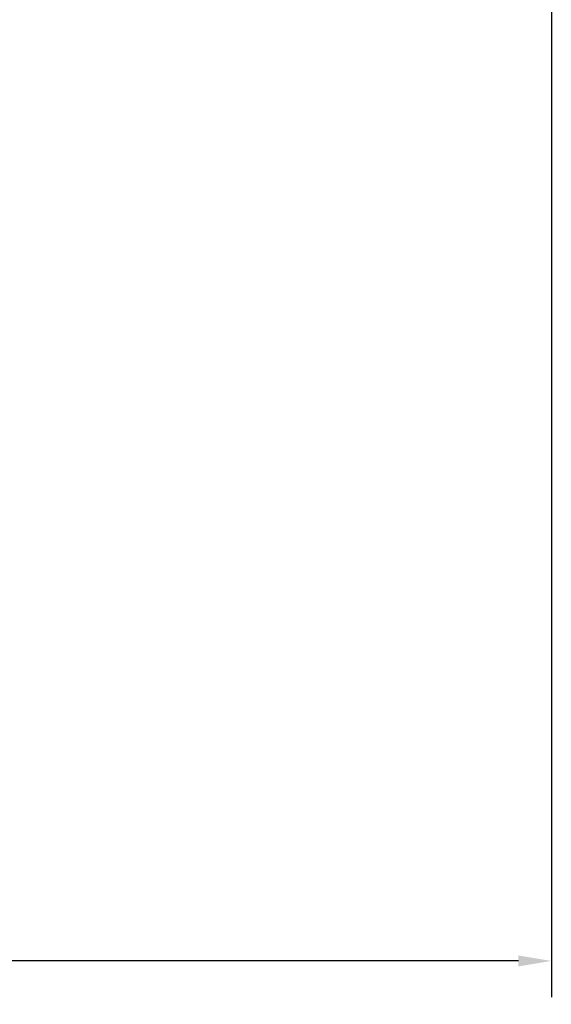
# Model space of a CAD drawing. Header units: millimetres. Extents: x 1138 to 3437, y -700 to 926.
# Tile 43 of 48: x 2657 to 2818, y 7 to 305. Entities that reach past the tile are written whole.
import ezdxf

# ---------------------------------------------------------------- set-up
doc = ezdxf.new("R2010")
doc.units = ezdxf.units.MM
doc.dimstyles.get("Standard").update_dxf_attribs({"dimtxt": 20, "dimasz": 10, "dimexe": 11, "dimexo": 11, "dimgap": 11, "dimtad": 0, "dimtih": 1, "dimtoh": 1, "dimdsep": 46, "dimtxsty": 'Standard', "dimcen": 0.09, "dimclrd": 256, "dimclre": 256, "dimclrt": 256, "dimadec": 0, "dimazin": 0, "dimtfac": 1, "dimtofl": 0, "dimtmove": 0, "dimatfit": 3, "dimfxl": 1, "dimtolj": 1, "dimtzin": 0, "dimarcsym": 0})

# ---------------------------------------------------------------- blocks, each defined once
blk = doc.blocks.new('*D7')
at = {"lineweight": -2, "transparency": 16777216}
for p, q in [((2354.7, 348.75), (2354.7, 8.66)), ((2818.2, 348.75), (2818.2, 8.66)), ((2364.7, 19.66), (2548.78, 19.66)), ((2808.2, 19.66), (2624.11, 19.66))]:
    blk.add_line(p, q, dxfattribs=at)
at = {"lineweight": 18, "transparency": 16777216}
for points in [[(2364.7, 21.33), (2364.7, 17.99), (2354.7, 19.66)], [(2808.2, 21.33), (2808.2, 17.99), (2818.2, 19.66)]]:
    blk.add_solid(points, dxfattribs=at)
at = {"layer": 'Defpoints', "color": 0, "lineweight": 18, "transparency": 16777216}
for p in [(2354.7, 359.75), (2818.2, 359.75), (2818.2, 19.66)]:
    blk.add_point(p, dxfattribs=at)
at = {"lineweight": 18, "transparency": 16777216, "insert": (2586.45, 19.66), "char_height": 20, "attachment_point": 5}
blk.add_mtext('\\A1;467', dxfattribs=at)

msp = doc.modelspace()

# ---------------------------------------------------------------- dimensions: what is measured, and where the dimension line sits
at = {"lineweight": 18}
dim = msp.add_linear_dim(base=(2818.198, 19.659), p1=(2354.698, 359.749), p2=(2818.198, 359.749), text='467', dimstyle='Standard', dxfattribs=at)
dim.commit()
dim.dimension.update_dxf_attribs({"geometry": '*D7', "text_midpoint": (2586.448, 19.659)})

doc.saveas('drawing.dxf')
